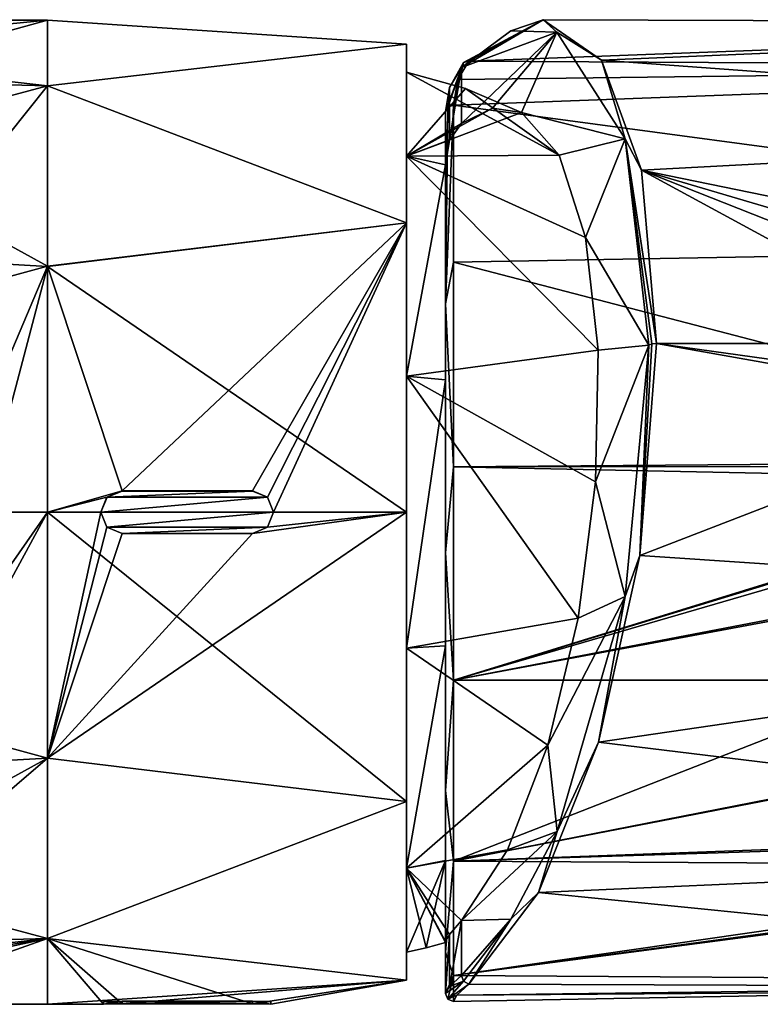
# Model space of a CAD drawing. Header units: millimetres. Extents: x -24 to 81, y -250 to 24.
# Tile 26 of 27: x 25 to 53, y -18 to 19. Entities that reach past the tile are written whole.
import ezdxf

# ---------------------------------------------------------------- set-up
doc = ezdxf.new("R2010")
doc.units = ezdxf.units.MM
doc.header["$LTSCALE"] = 52.148148
for name, color, linetype in [('12', 7, 'CONTINUOUS'), ('13', 7, 'CONTINUOUS'), ('15', 7, 'CONTINUOUS'), ('187', 7, 'CONTINUOUS'), ('188', 7, 'CONTINUOUS'), ('189', 7, 'CONTINUOUS'), ('190', 7, 'CONTINUOUS'), ('191', 7, 'CONTINUOUS'), ('192', 7, 'CONTINUOUS'), ('193', 7, 'CONTINUOUS'), ('194', 7, 'CONTINUOUS'), ('195', 7, 'CONTINUOUS'), ('196', 7, 'CONTINUOUS'), ('197', 7, 'CONTINUOUS'), ('198', 7, 'CONTINUOUS'), ('199', 7, 'CONTINUOUS'), ('2', 7, 'CONTINUOUS'), ('203', 7, 'CONTINUOUS'), ('205', 7, 'CONTINUOUS'), ('225', 7, 'CONTINUOUS'), ('226', 7, 'CONTINUOUS'), ('227', 7, 'CONTINUOUS'), ('228', 7, 'CONTINUOUS'), ('229', 7, 'CONTINUOUS'), ('233', 7, 'CONTINUOUS'), ('234', 7, 'CONTINUOUS'), ('283', 7, 'CONTINUOUS'), ('284', 7, 'CONTINUOUS'), ('285', 7, 'CONTINUOUS'), ('3', 7, 'CONTINUOUS'), ('4', 7, 'CONTINUOUS'), ('7', 7, 'CONTINUOUS'), ('8', 7, 'CONTINUOUS'), ('9', 7, 'CONTINUOUS')]:
    doc.layers.add(name, color=color, linetype=linetype)

msp = doc.modelspace()

# ---------------------------------------------------------------- linework, layer by layer
at = {"layer": '12', "color": 7, "linetype": 'CONTINUOUS', "true_color": 0xe6e6e6}
for points in [[(26.5, 0, 55.75), (26.5, -9.241, 58.223), (21.305, -9.536, 57.611), (26.5, 0, 55.75)], [(26.5, 0, 55.75), (21.305, -9.536, 57.611), (24.045, 0, 55.496), (26.5, 0, 55.75)], [(26.5, -9.241, 58.223), (26.5, -16.022, 65.001), (18.316, -16.246, 64.439), (26.5, -9.241, 58.223)], [(21.305, -9.536, 57.611), (26.5, -9.241, 58.223), (18.316, -16.246, 64.439), (21.305, -9.536, 57.611)], [(26.5, -16.022, 65.001), (19.507, -18.5, 73.854), (18.316, -16.246, 64.439), (26.5, -16.022, 65.001)], [(26.5, -16.022, 65.001), (26.5, -18.5, 74.25), (19.507, -18.5, 73.854), (26.5, -16.022, 65.001)]]:
    msp.add_3dface(points, dxfattribs=at)
at = {"layer": '13', "color": 7, "linetype": 'CONTINUOUS', "true_color": 0xe6e6e6}
for points in [[(26.5, 18.5, 74.25), (26.5, 16.022, 65.001), (18.316, 16.246, 64.439), (26.5, 18.5, 74.25)], [(19.507, 18.5, 73.854), (26.5, 18.5, 74.25), (18.316, 16.246, 64.439), (19.507, 18.5, 73.854)], [(26.5, 16.022, 65.001), (21.305, 9.536, 57.611), (18.316, 16.246, 64.439), (26.5, 16.022, 65.001)], [(26.5, 16.022, 65.001), (26.5, 9.241, 58.223), (21.305, 9.536, 57.611), (26.5, 16.022, 65.001)], [(26.5, 9.241, 58.223), (24.045, 0, 55.496), (21.305, 9.536, 57.611), (26.5, 9.241, 58.223)], [(26.5, 9.241, 58.223), (26.5, 0, 55.75), (24.045, 0, 55.496), (26.5, 9.241, 58.223)]]:
    msp.add_3dface(points, dxfattribs=at)
at = {"layer": '15', "color": 7, "linetype": 'CONTINUOUS', "true_color": 0xe6e6e6}
for points in [[(40, 10.875, 59.284), (40, 17.594, 68.534), (40, 13.382, 64.53), (40, 10.875, 59.284)], [(40, 17.594, 68.534), (40, 17.594, 79.966), (40, 16.54, 74.25), (40, 17.594, 68.534)], [(40, 17.594, 68.534), (40, 16.54, 74.25), (40, 13.382, 64.53), (40, 17.594, 68.534)], [(40, 17.594, 79.966), (40, 10.875, 89.216), (40, 13.382, 83.97), (40, 17.594, 79.966)], [(40, 16.54, 74.25), (40, 17.594, 79.966), (40, 13.382, 83.97), (40, 16.54, 74.25)], [(40, 5.112, 58.52), (40, 10.875, 59.284), (40, 13.382, 64.53), (40, 5.112, 58.52)], [(40, 13.382, 83.97), (40, 10.875, 89.216), (40, 5.112, 89.98), (40, 13.382, 83.97)], [(40, 10.875, 89.216), (40, 0, 92.75), (40, 5.112, 89.98), (40, 10.875, 89.216)], [(40, 0, 55.75), (40, 10.875, 59.284), (40, 5.112, 58.52), (40, 0, 55.75)], [(40, 5.112, 89.98), (40, 0, 92.75), (40, -5.112, 89.98), (40, 5.112, 89.98)], [(40, -5.112, 58.52), (40, 0, 55.75), (40, 5.112, 58.52), (40, -5.112, 58.52)], [(40, 0, 92.75), (40, -10.875, 89.216), (40, -5.112, 89.98), (40, 0, 92.75)], [(40, -10.875, 59.284), (40, 0, 55.75), (40, -5.112, 58.52), (40, -10.875, 59.284)], [(40, -5.112, 89.98), (40, -10.875, 89.216), (40, -13.382, 83.97), (40, -5.112, 89.98)], [(40, -13.382, 64.53), (40, -10.875, 59.284), (40, -5.112, 58.52), (40, -13.382, 64.53)], [(40, -10.875, 89.216), (40, -17.594, 79.966), (40, -13.382, 83.97), (40, -10.875, 89.216)], [(40, -17.594, 68.534), (40, -10.875, 59.284), (40, -13.382, 64.53), (40, -17.594, 68.534)], [(40, -13.382, 83.97), (40, -17.594, 79.966), (40, -16.54, 74.25), (40, -13.382, 83.97)], [(40, -16.54, 74.25), (40, -17.594, 68.534), (40, -13.382, 64.53), (40, -16.54, 74.25)], [(40, -17.594, 79.966), (40, -17.594, 68.534), (40, -16.54, 74.25), (40, -17.594, 79.966)]]:
    msp.add_3dface(points, dxfattribs=at)
at = {"layer": '187', "color": 7, "linetype": 'CONTINUOUS', "true_color": 0xe6e6e6}
for points in [[(34.2, 0.8, 92.733), (29.3, 0.8, 92.733), (34.2, 0.796, 92.633), (34.2, 0.8, 92.733)], [(34.2, 0.796, 92.633), (29.3, 0.8, 92.733), (29.3, 0.796, 92.633), (34.2, 0.796, 92.633)]]:
    msp.add_3dface(points, dxfattribs=at)
at = {"layer": '188', "color": 7, "linetype": 'CONTINUOUS', "true_color": 0xe6e6e6}
for points in [[(34.768, -0.563, 92.741), (35, 0, 92.75), (34.767, -0.561, 92.641), (34.768, -0.563, 92.741)], [(34.767, -0.561, 92.641), (35, 0, 92.75), (35, 0, 92.65), (34.767, -0.561, 92.641)], [(34.2, -0.796, 92.633), (34.768, -0.563, 92.741), (34.767, -0.561, 92.641), (34.2, -0.796, 92.633)], [(34.2, -0.8, 92.733), (34.768, -0.563, 92.741), (34.2, -0.796, 92.633), (34.2, -0.8, 92.733)]]:
    msp.add_3dface(points, dxfattribs=at)
at = {"layer": '189', "color": 7, "linetype": 'CONTINUOUS', "true_color": 0xe6e6e6}
for points in [[(34.768, 0.563, 92.741), (34.2, 0.8, 92.733), (34.768, 0.561, 92.641), (34.768, 0.563, 92.741)], [(34.2, 0.8, 92.733), (34.2, 0.796, 92.633), (34.768, 0.561, 92.641), (34.2, 0.8, 92.733)], [(35, 0, 92.75), (34.768, 0.563, 92.741), (35, 0, 92.65), (35, 0, 92.75)], [(35, 0, 92.65), (34.768, 0.563, 92.741), (34.768, 0.561, 92.641), (35, 0, 92.65)]]:
    msp.add_3dface(points, dxfattribs=at)
at = {"layer": '190', "color": 7, "linetype": 'CONTINUOUS', "true_color": 0xe6e6e6}
for points in [[(29.3, -0.8, 92.733), (34.2, -0.8, 92.733), (29.3, -0.796, 92.633), (29.3, -0.8, 92.733)], [(34.2, -0.8, 92.733), (34.2, -0.796, 92.633), (29.3, -0.796, 92.633), (34.2, -0.8, 92.733)]]:
    msp.add_3dface(points, dxfattribs=at)
at = {"layer": '191', "color": 7, "linetype": 'CONTINUOUS', "true_color": 0xe6e6e6}
for points in [[(28.5, 0, 92.75), (28.732, -0.563, 92.741), (28.5, 0, 92.65), (28.5, 0, 92.75)], [(28.5, 0, 92.65), (28.732, -0.563, 92.741), (28.732, -0.561, 92.641), (28.5, 0, 92.65)], [(28.732, -0.563, 92.741), (29.3, -0.8, 92.733), (28.732, -0.561, 92.641), (28.732, -0.563, 92.741)], [(29.3, -0.8, 92.733), (29.3, -0.796, 92.633), (28.732, -0.561, 92.641), (29.3, -0.8, 92.733)]]:
    msp.add_3dface(points, dxfattribs=at)
at = {"layer": '192', "color": 7, "linetype": 'CONTINUOUS', "true_color": 0xe6e6e6}
for points in [[(29.3, 0.8, 92.733), (28.732, 0.563, 92.741), (29.3, 0.796, 92.633), (29.3, 0.8, 92.733)], [(29.3, 0.796, 92.633), (28.732, 0.563, 92.741), (28.733, 0.561, 92.641), (29.3, 0.796, 92.633)], [(28.732, 0.563, 92.741), (28.5, 0, 92.75), (28.733, 0.561, 92.641), (28.732, 0.563, 92.741)], [(28.5, 0, 92.75), (28.5, 0, 92.65), (28.733, 0.561, 92.641), (28.5, 0, 92.75)]]:
    msp.add_3dface(points, dxfattribs=at)
at = {"layer": '193', "color": 1, "linetype": 'CONTINUOUS'}
for points in [[(35, 0, 92.65), (28.5, 0, 92.65), (28.732, -0.561, 92.641), (35, 0, 92.65)], [(34.767, -0.561, 92.641), (35, 0, 92.65), (28.732, -0.561, 92.641), (34.767, -0.561, 92.641)], [(29.3, -0.796, 92.633), (34.767, -0.561, 92.641), (28.732, -0.561, 92.641), (29.3, -0.796, 92.633)], [(34.2, -0.796, 92.633), (34.767, -0.561, 92.641), (29.3, -0.796, 92.633), (34.2, -0.796, 92.633)]]:
    msp.add_3dface(points, dxfattribs=at)
at = {"layer": '194', "color": 1, "linetype": 'CONTINUOUS'}
for points in [[(34.2, 0.796, 92.633), (29.3, 0.796, 92.633), (28.733, 0.561, 92.641), (34.2, 0.796, 92.633)], [(34.768, 0.561, 92.641), (34.2, 0.796, 92.633), (28.733, 0.561, 92.641), (34.768, 0.561, 92.641)], [(35, 0, 92.65), (34.768, 0.561, 92.641), (28.5, 0, 92.65), (35, 0, 92.65)], [(28.5, 0, 92.65), (34.768, 0.561, 92.641), (28.733, 0.561, 92.641), (28.5, 0, 92.65)]]:
    msp.add_3dface(points, dxfattribs=at)
at = {"layer": '195', "color": 7, "linetype": 'CONTINUOUS', "true_color": 0xe6e6e6}
for points in [[(34.2, -18.483, 75.05), (29.3, -18.483, 75.05), (34.2, -18.383, 75.046), (34.2, -18.483, 75.05)], [(34.2, -18.383, 75.046), (29.3, -18.483, 75.05), (29.3, -18.383, 75.046), (34.2, -18.383, 75.046)]]:
    msp.add_3dface(points, dxfattribs=at)
at = {"layer": '196', "color": 7, "linetype": 'CONTINUOUS', "true_color": 0xe6e6e6}
for points in [[(34.2, -18.483, 73.45), (34.894, -18.496, 73.853), (34.2, -18.383, 73.454), (34.2, -18.483, 73.45)], [(34.2, -18.383, 73.454), (34.894, -18.496, 73.853), (34.895, -18.396, 73.855), (34.2, -18.383, 73.454)], [(34.2, -18.483, 75.05), (34.2, -18.383, 75.046), (34.894, -18.396, 74.646), (34.2, -18.483, 75.05)], [(34.894, -18.496, 74.649), (34.2, -18.483, 75.05), (34.894, -18.396, 74.646), (34.894, -18.496, 74.649)], [(34.894, -18.496, 73.853), (34.894, -18.496, 74.649), (34.895, -18.396, 73.855), (34.894, -18.496, 73.853)], [(34.895, -18.396, 73.855), (34.894, -18.496, 74.649), (34.894, -18.396, 74.646), (34.895, -18.396, 73.855)]]:
    msp.add_3dface(points, dxfattribs=at)
at = {"layer": '197', "color": 7, "linetype": 'CONTINUOUS', "true_color": 0xe6e6e6}
for points in [[(29.3, -18.483, 73.45), (34.2, -18.483, 73.45), (29.3, -18.383, 73.454), (29.3, -18.483, 73.45)], [(34.2, -18.483, 73.45), (34.2, -18.383, 73.454), (29.3, -18.383, 73.454), (34.2, -18.483, 73.45)]]:
    msp.add_3dface(points, dxfattribs=at)
at = {"layer": '198', "color": 7, "linetype": 'CONTINUOUS', "true_color": 0xe6e6e6}
for points in [[(29.3, -18.383, 75.046), (28.606, -18.496, 74.647), (28.605, -18.396, 74.645), (29.3, -18.383, 75.046)], [(28.606, -18.496, 74.647), (28.606, -18.496, 73.851), (28.605, -18.396, 74.645), (28.606, -18.496, 74.647)], [(28.605, -18.396, 74.645), (28.606, -18.496, 73.851), (28.606, -18.396, 73.854), (28.605, -18.396, 74.645)], [(29.3, -18.483, 75.05), (28.606, -18.496, 74.647), (29.3, -18.383, 75.046), (29.3, -18.483, 75.05)], [(29.3, -18.483, 73.45), (29.3, -18.383, 73.454), (28.606, -18.396, 73.854), (29.3, -18.483, 73.45)], [(28.606, -18.496, 73.851), (29.3, -18.483, 73.45), (28.606, -18.396, 73.854), (28.606, -18.496, 73.851)]]:
    msp.add_3dface(points, dxfattribs=at)
at = {"layer": '199', "color": 5, "linetype": 'CONTINUOUS'}
for points in [[(34.2, -18.383, 75.046), (29.3, -18.383, 75.046), (28.605, -18.396, 74.645), (34.2, -18.383, 75.046)], [(34.894, -18.396, 74.646), (34.2, -18.383, 75.046), (28.605, -18.396, 74.645), (34.894, -18.396, 74.646)], [(34.895, -18.396, 73.855), (34.894, -18.396, 74.646), (28.605, -18.396, 74.645), (34.895, -18.396, 73.855)], [(34.895, -18.396, 73.855), (28.605, -18.396, 74.645), (28.606, -18.396, 73.854), (34.895, -18.396, 73.855)], [(29.3, -18.383, 73.454), (34.895, -18.396, 73.855), (28.606, -18.396, 73.854), (29.3, -18.383, 73.454)], [(34.2, -18.383, 73.454), (34.895, -18.396, 73.855), (29.3, -18.383, 73.454), (34.2, -18.383, 73.454)]]:
    msp.add_3dface(points, dxfattribs=at)
at = {"layer": '2', "color": 7, "linetype": 'CONTINUOUS', "true_color": 0xe6e6e6}
for points in [[(40, -10.875, 89.216), (40, 0, 92.75), (26.5, -9.25, 90.272), (40, -10.875, 89.216)], [(26.5, -9.25, 90.272), (40, 0, 92.75), (34.2, -0.8, 92.733), (26.5, -9.25, 90.272)], [(40, 0, 55.75), (40, -10.875, 59.284), (26.5, 0, 55.75), (40, 0, 55.75)], [(26.5, 0, 55.75), (40, -10.875, 59.284), (26.5, -9.241, 58.223), (26.5, 0, 55.75)], [(26.5, 0, 92.75), (26.5, -9.25, 90.272), (28.5, 0, 92.75), (26.5, 0, 92.75)], [(28.5, 0, 92.75), (26.5, -9.25, 90.272), (28.732, -0.563, 92.741), (28.5, 0, 92.75)], [(34.2, -0.8, 92.733), (40, 0, 92.75), (34.768, -0.563, 92.741), (34.2, -0.8, 92.733)], [(40, 0, 92.75), (35, 0, 92.75), (34.768, -0.563, 92.741), (40, 0, 92.75)], [(28.732, -0.563, 92.741), (26.5, -9.25, 90.272), (29.3, -0.8, 92.733), (28.732, -0.563, 92.741)], [(29.3, -0.8, 92.733), (26.5, -9.25, 90.272), (34.2, -0.8, 92.733), (29.3, -0.8, 92.733)], [(26.5, -9.241, 58.223), (40, -10.875, 59.284), (26.5, -16.022, 65.001), (26.5, -9.241, 58.223)], [(26.5, -16.022, 83.5), (40, -10.875, 89.216), (26.5, -9.25, 90.272), (26.5, -16.022, 83.5)], [(40, -17.594, 79.966), (40, -10.875, 89.216), (26.5, -16.022, 83.5), (40, -17.594, 79.966)], [(40, -10.875, 59.284), (40, -17.594, 68.534), (26.5, -16.022, 65.001), (40, -10.875, 59.284)], [(26.5, -18.5, 74.25), (40, -17.594, 79.966), (26.5, -16.022, 83.5), (26.5, -18.5, 74.25)], [(26.5, -16.022, 65.001), (40, -17.594, 68.534), (34.2, -18.483, 73.45), (26.5, -16.022, 65.001)], [(26.5, -18.5, 74.25), (26.5, -16.022, 65.001), (28.606, -18.496, 73.851), (26.5, -18.5, 74.25)], [(28.606, -18.496, 73.851), (26.5, -16.022, 65.001), (29.3, -18.483, 73.45), (28.606, -18.496, 73.851)], [(29.3, -18.483, 73.45), (26.5, -16.022, 65.001), (34.2, -18.483, 73.45), (29.3, -18.483, 73.45)], [(40, -17.594, 79.966), (26.5, -18.5, 74.25), (29.3, -18.483, 75.05), (40, -17.594, 79.966)], [(40, -17.594, 79.966), (29.3, -18.483, 75.05), (34.2, -18.483, 75.05), (40, -17.594, 79.966)], [(34.894, -18.496, 74.649), (40, -17.594, 79.966), (34.2, -18.483, 75.05), (34.894, -18.496, 74.649)], [(34.2, -18.483, 73.45), (40, -17.594, 68.534), (34.894, -18.496, 73.853), (34.2, -18.483, 73.45)], [(40, -17.594, 68.534), (40, -17.594, 79.966), (34.894, -18.496, 73.853), (40, -17.594, 68.534)], [(34.894, -18.496, 73.853), (40, -17.594, 79.966), (34.894, -18.496, 74.649), (34.894, -18.496, 73.853)], [(29.3, -18.483, 75.05), (26.5, -18.5, 74.25), (28.606, -18.496, 74.647), (29.3, -18.483, 75.05)], [(28.606, -18.496, 74.647), (26.5, -18.5, 74.25), (28.606, -18.496, 73.851), (28.606, -18.496, 74.647)]]:
    msp.add_3dface(points, dxfattribs=at)
at = {"layer": '203', "color": 7, "linetype": 'CONTINUOUS', "true_color": 0xe6e6e6}
for points in [[(49.398, 6.344, 56.869), (63.113, 3.916, 56.169), (48.772, -1.633, 55.827), (49.398, 6.344, 56.869)], [(61.358, 4.681, 56.351), (63.113, 3.916, 56.169), (49.398, 6.344, 56.869), (61.358, 4.681, 56.351)], [(60.84, 6.344, 56.869), (61.358, 4.681, 56.351), (49.398, 6.344, 56.869), (60.84, 6.344, 56.869)], [(48.772, -1.633, 55.827), (63.113, 3.916, 56.169), (80.659, -3.753, 56.142), (48.772, -1.633, 55.827)], [(47.215, -8.64, 57.904), (48.772, -1.633, 55.827), (80.659, -3.753, 56.142), (47.215, -8.64, 57.904)], [(80.659, -12.721, 60.837), (47.215, -8.64, 57.904), (80.659, -3.753, 56.142), (80.659, -12.721, 60.837)], [(41.759, -6.311, 91.638), (41.759, -13.117, 87.283), (59.159, -6.311, 91.638), (41.759, -6.311, 91.638)], [(59.159, -6.311, 91.638), (41.759, -13.117, 87.283), (60.296, -9.485, 90.127), (59.159, -6.311, 91.638)], [(44.964, -14.297, 62.534), (47.215, -8.64, 57.904), (80.659, -12.721, 60.837), (44.964, -14.297, 62.534)], [(60.296, -9.485, 90.127), (41.759, -13.117, 87.283), (60.324, -9.519, 90.107), (60.296, -9.485, 90.127)], [(60.324, -9.519, 90.107), (41.759, -13.117, 87.283), (64.527, -12.282, 88.073), (60.324, -9.519, 90.107)], [(75.276, -13.014, 87.386), (41.759, -17.417, 80.442), (80.659, -12.173, 88.17), (75.276, -13.014, 87.386)], [(80.659, -12.173, 88.17), (41.759, -17.417, 80.442), (80.659, -17.672, 79.671), (80.659, -12.173, 88.17)], [(64.527, -12.282, 88.073), (41.759, -13.117, 87.283), (64.839, -12.39, 87.977), (64.527, -12.282, 88.073)], [(64.839, -12.39, 87.977), (41.759, -13.117, 87.283), (70.461, -13.281, 87.115), (64.839, -12.39, 87.977)], [(80.659, -17.875, 69.55), (44.964, -14.297, 62.534), (80.659, -12.721, 60.837), (80.659, -17.875, 69.55)], [(70.461, -13.281, 87.115), (41.759, -17.417, 80.442), (75.276, -13.014, 87.386), (70.461, -13.281, 87.115)], [(41.759, -13.117, 87.283), (41.759, -17.417, 80.442), (70.461, -13.281, 87.115), (41.759, -13.117, 87.283)], [(42.344, -17.742, 69.069), (44.964, -14.297, 62.534), (80.659, -17.875, 69.55), (42.344, -17.742, 69.069)], [(41.759, -17.417, 80.442), (41.759, -18.392, 72.421), (80.659, -17.672, 79.671), (41.759, -17.417, 80.442)], [(41.759, -18.392, 72.421), (41.884, -18.162, 70.822), (80.659, -17.672, 79.671), (41.759, -18.392, 72.421)], [(80.659, -17.672, 79.671), (41.884, -18.162, 70.822), (80.659, -17.875, 69.55), (80.659, -17.672, 79.671)], [(41.884, -18.162, 70.822), (42.344, -17.742, 69.069), (80.659, -17.875, 69.55), (41.884, -18.162, 70.822)]]:
    msp.add_3dface(points, dxfattribs=at)
at = {"layer": '205', "color": 7, "linetype": 'CONTINUOUS', "true_color": 0xe6e6e6}
for points in [[(42.344, 16.953, 81.697), (80.659, 18.398, 72.164), (45.139, 18.514, 73.958), (42.344, 16.953, 81.697)], [(45.139, 18.514, 73.958), (80.659, 18.398, 72.164), (47.33, 16.988, 66.889), (45.139, 18.514, 73.958)], [(80.659, 16.747, 82.151), (80.659, 18.398, 72.164), (42.344, 16.953, 81.697), (80.659, 16.747, 82.151)], [(80.659, 18.398, 72.164), (80.659, 14.547, 62.802), (47.33, 16.988, 66.889), (80.659, 18.398, 72.164)], [(80.659, 10.085, 89.774), (80.659, 16.747, 82.151), (41.759, 15.297, 84.683), (80.659, 10.085, 89.774)], [(41.759, 15.297, 84.683), (80.659, 16.747, 82.151), (41.928, 16.272, 83.087), (41.759, 15.297, 84.683)], [(41.928, 16.272, 83.087), (80.659, 16.747, 82.151), (42.344, 16.953, 81.697), (41.928, 16.272, 83.087)], [(47.33, 16.988, 66.889), (80.659, 14.547, 62.802), (48.829, 12.853, 60.931), (47.33, 16.988, 66.889)], [(41.759, 9.394, 90.201), (80.659, 10.085, 89.774), (41.759, 15.297, 84.683), (41.759, 9.394, 90.201)], [(80.659, 14.547, 62.802), (80.659, 6.344, 56.869), (48.829, 12.853, 60.931), (80.659, 14.547, 62.802)], [(60.84, 6.344, 56.869), (49.398, 6.344, 56.869), (48.829, 12.853, 60.931), (60.84, 6.344, 56.869)], [(61.334, 7.926, 57.53), (60.84, 6.344, 56.869), (48.829, 12.853, 60.931), (61.334, 7.926, 57.53)], [(80.659, 6.344, 56.869), (63.068, 8.655, 57.894), (48.829, 12.853, 60.931), (80.659, 6.344, 56.869)], [(63.068, 8.655, 57.894), (61.334, 7.926, 57.53), (48.829, 12.853, 60.931), (63.068, 8.655, 57.894)], [(70.461, 1.937, 92.654), (80.659, 10.085, 89.774), (41.759, 9.394, 90.201), (70.461, 1.937, 92.654)], [(41.759, 1.703, 92.677), (70.461, 1.937, 92.654), (41.759, 9.394, 90.201), (41.759, 1.703, 92.677)], [(68.294, 1.736, 92.674), (70.461, 1.937, 92.654), (41.759, 1.703, 92.677), (68.294, 1.736, 92.674)], [(66.146, 1.205, 92.716), (68.294, 1.736, 92.674), (41.759, 1.703, 92.677), (66.146, 1.205, 92.716)], [(41.759, -6.311, 91.638), (66.146, 1.205, 92.716), (41.759, 1.703, 92.677), (41.759, -6.311, 91.638)], [(66.146, 1.205, 92.716), (41.759, -6.311, 91.638), (64.98, 0.762, 92.739), (66.146, 1.205, 92.716)], [(64.98, 0.762, 92.739), (41.759, -6.311, 91.638), (63.491, 0.003, 92.754), (64.98, 0.762, 92.739)], [(63.491, 0.003, 92.754), (41.759, -6.311, 91.638), (60.412, -2.747, 92.546), (63.491, 0.003, 92.754)], [(60.412, -2.747, 92.546), (41.759, -6.311, 91.638), (60.333, -2.856, 92.529), (60.412, -2.747, 92.546)], [(41.759, -6.311, 91.638), (59.159, -6.311, 91.638), (60.333, -2.856, 92.529), (41.759, -6.311, 91.638)]]:
    msp.add_3dface(points, dxfattribs=at)
at = {"layer": '225', "color": 7, "linetype": 'CONTINUOUS', "true_color": 0xe6e6e6}
for points in [[(41.759, 9.394, 90.201), (41.759, 15.297, 84.683), (41.459, 7.83, 90.691), (41.759, 9.394, 90.201)], [(41.459, 7.83, 90.691), (41.759, 15.297, 84.683), (41.547, 15.224, 84.633), (41.459, 7.83, 90.691)], [(41.459, 15.049, 84.514), (41.459, 7.83, 90.691), (41.547, 15.224, 84.633), (41.459, 15.049, 84.514)], [(41.759, 1.703, 92.677), (41.759, 9.394, 90.201), (41.459, 7.83, 90.691), (41.759, 1.703, 92.677)], [(41.459, -1.532, 92.387), (41.759, 1.703, 92.677), (41.459, 7.83, 90.691), (41.459, -1.532, 92.387)], [(41.759, -6.311, 91.638), (41.759, 1.703, 92.677), (41.459, -1.532, 92.387), (41.759, -6.311, 91.638)], [(41.459, -10.467, 89.13), (41.759, -6.311, 91.638), (41.459, -1.532, 92.387), (41.459, -10.467, 89.13)], [(41.759, -13.117, 87.283), (41.759, -6.311, 91.638), (41.459, -10.467, 89.13), (41.759, -13.117, 87.283)], [(41.459, -16.539, 81.812), (41.759, -13.117, 87.283), (41.459, -10.467, 89.13), (41.459, -16.539, 81.812)], [(41.759, -17.417, 80.442), (41.759, -13.117, 87.283), (41.459, -16.539, 81.812), (41.759, -17.417, 80.442)], [(41.459, -18.094, 72.451), (41.759, -17.417, 80.442), (41.459, -16.539, 81.812), (41.459, -18.094, 72.451)], [(41.759, -17.417, 80.442), (41.459, -18.094, 72.451), (41.547, -18.305, 72.43), (41.759, -17.417, 80.442)], [(41.759, -18.392, 72.421), (41.759, -17.417, 80.442), (41.547, -18.305, 72.43), (41.759, -18.392, 72.421)]]:
    msp.add_3dface(points, dxfattribs=at)
at = {"layer": '226', "color": 7, "linetype": 'CONTINUOUS', "true_color": 0xe6e6e6}
for points in [[(41.459, 15.049, 84.514), (41.547, 15.224, 84.633), (42.142, 16.9, 81.594), (41.459, 15.049, 84.514)], [(41.459, 15.049, 84.514), (42.142, 16.9, 81.594), (41.61, 15.97, 83.006), (41.459, 15.049, 84.514)], [(41.547, 15.224, 84.633), (41.759, 15.297, 84.683), (42.142, 16.9, 81.594), (41.547, 15.224, 84.633)], [(42.142, 16.9, 81.594), (42.062, 16.714, 81.48), (41.61, 15.97, 83.006), (42.142, 16.9, 81.594)], [(41.759, 15.297, 84.683), (41.928, 16.272, 83.087), (42.142, 16.9, 81.594), (41.759, 15.297, 84.683)], [(41.928, 16.272, 83.087), (42.344, 16.953, 81.697), (42.142, 16.9, 81.594), (41.928, 16.272, 83.087)]]:
    msp.add_3dface(points, dxfattribs=at)
at = {"layer": '227', "color": 7, "linetype": 'CONTINUOUS', "true_color": 0xe6e6e6}
for points in [[(45.139, 18.514, 73.958), (42.062, 16.714, 81.48), (42.142, 16.9, 81.594), (45.139, 18.514, 73.958)], [(42.062, 16.714, 81.48), (45.139, 18.514, 73.958), (43.922, 18.094, 76.543), (42.062, 16.714, 81.48)], [(42.344, 16.953, 81.697), (45.139, 18.514, 73.958), (42.142, 16.9, 81.594), (42.344, 16.953, 81.697)], [(43.922, 18.094, 76.543), (45.139, 18.514, 73.958), (45.656, 18.05, 71.457), (43.922, 18.094, 76.543)], [(45.139, 18.514, 73.958), (47.33, 16.988, 66.889), (45.656, 18.05, 71.457), (45.139, 18.514, 73.958)], [(45.656, 18.05, 71.457), (47.33, 16.988, 66.889), (48.217, 14.035, 62.508), (45.656, 18.05, 71.457)], [(47.33, 16.988, 66.889), (48.829, 12.853, 60.931), (48.217, 14.035, 62.508), (47.33, 16.988, 66.889)], [(48.829, 12.853, 60.931), (49.398, 6.344, 56.869), (48.217, 14.035, 62.508), (48.829, 12.853, 60.931)], [(49.398, 6.344, 56.869), (49.226, 6.326, 56.92), (48.217, 14.035, 62.508), (49.398, 6.344, 56.869)], [(49.226, 6.326, 56.92), (49.116, 6.277, 57.055), (48.217, 14.035, 62.508), (49.226, 6.326, 56.92)]]:
    msp.add_3dface(points, dxfattribs=at)
at = {"layer": '228', "color": 7, "linetype": 'CONTINUOUS', "true_color": 0xe6e6e6}
for points in [[(49.398, 6.344, 56.869), (48.772, -1.633, 55.827), (49.226, 6.326, 56.92), (49.398, 6.344, 56.869)], [(48.772, -1.633, 55.827), (49.116, 6.277, 57.055), (49.226, 6.326, 56.92), (48.772, -1.633, 55.827)], [(49.116, 6.277, 57.055), (48.772, -1.633, 55.827), (48.218, -3.169, 56.245), (49.116, 6.277, 57.055)], [(48.772, -1.633, 55.827), (47.215, -8.64, 57.904), (48.218, -3.169, 56.245), (48.772, -1.633, 55.827)], [(48.218, -3.169, 56.245), (47.215, -8.64, 57.904), (45.657, -11.998, 60.518), (48.218, -3.169, 56.245)], [(47.215, -8.64, 57.904), (44.964, -14.297, 62.534), (45.657, -11.998, 60.518), (47.215, -8.64, 57.904)], [(45.657, -11.998, 60.518), (44.964, -14.297, 62.534), (43.923, -15.302, 64.386), (45.657, -11.998, 60.518)], [(44.964, -14.297, 62.534), (42.344, -17.742, 69.069), (43.923, -15.302, 64.386), (44.964, -14.297, 62.534)], [(42.142, -17.635, 69.024), (42.062, -17.419, 69.057), (43.923, -15.302, 64.386), (42.142, -17.635, 69.024)], [(42.344, -17.742, 69.069), (42.142, -17.635, 69.024), (43.923, -15.302, 64.386), (42.344, -17.742, 69.069)]]:
    msp.add_3dface(points, dxfattribs=at)
at = {"layer": '229', "color": 7, "linetype": 'CONTINUOUS', "true_color": 0xe6e6e6}
for points in [[(41.547, -18.305, 72.43), (41.459, -18.094, 72.451), (42.142, -17.635, 69.024), (41.547, -18.305, 72.43)], [(42.142, -17.635, 69.024), (41.459, -18.094, 72.451), (41.61, -17.83, 70.703), (42.142, -17.635, 69.024)], [(42.344, -17.742, 69.069), (41.547, -18.305, 72.43), (42.142, -17.635, 69.024), (42.344, -17.742, 69.069)], [(42.344, -17.742, 69.069), (41.884, -18.162, 70.822), (41.547, -18.305, 72.43), (42.344, -17.742, 69.069)], [(42.062, -17.419, 69.057), (42.142, -17.635, 69.024), (41.61, -17.83, 70.703), (42.062, -17.419, 69.057)], [(41.884, -18.162, 70.822), (41.759, -18.392, 72.421), (41.547, -18.305, 72.43), (41.884, -18.162, 70.822)]]:
    msp.add_3dface(points, dxfattribs=at)
at = {"layer": '233', "color": 7, "linetype": 'CONTINUOUS', "true_color": 0xe6e6e6}
for points in [[(40, 13.382, 64.53), (40, 16.54, 74.25), (45.736, 13.417, 69.537), (40, 13.382, 64.53)], [(45.736, 13.417, 69.537), (40, 16.54, 74.25), (42.214, 15.932, 74.25), (45.736, 13.417, 69.537)], [(44.325, 15.03, 74.25), (45.736, 13.417, 69.537), (42.214, 15.932, 74.25), (44.325, 15.03, 74.25)], [(46.73, 10.33, 65.506), (40, 13.382, 64.53), (45.736, 13.417, 69.537), (46.73, 10.33, 65.506)], [(40, 5.112, 58.52), (40, 13.382, 64.53), (47.205, 6.093, 62.577), (40, 5.112, 58.52)], [(47.205, 6.093, 62.577), (40, 13.382, 64.53), (46.73, 10.33, 65.506), (47.205, 6.093, 62.577)], [(47.109, 1.147, 61.056), (40, 5.112, 58.52), (47.205, 6.093, 62.577), (47.109, 1.147, 61.056)], [(40, -5.112, 58.52), (40, 5.112, 58.52), (46.454, -3.986, 61.105), (40, -5.112, 58.52)], [(46.454, -3.986, 61.105), (40, 5.112, 58.52), (47.109, 1.147, 61.056), (46.454, -3.986, 61.105)], [(45.307, -8.764, 62.717), (40, -5.112, 58.52), (46.454, -3.986, 61.105), (45.307, -8.764, 62.717)], [(40, -13.382, 64.53), (40, -5.112, 58.52), (45.307, -8.764, 62.717), (40, -13.382, 64.53)], [(43.791, -12.691, 65.722), (40, -13.382, 64.53), (45.307, -8.764, 62.717), (43.791, -12.691, 65.722)], [(42.062, -15.355, 69.808), (40, -13.382, 64.53), (43.791, -12.691, 65.722), (42.062, -15.355, 69.808)], [(40, -16.54, 74.25), (40, -13.382, 64.53), (40.733, -16.374, 74.25), (40, -16.54, 74.25)], [(40.733, -16.374, 74.25), (40, -13.382, 64.53), (41.459, -16.176, 74.25), (40.733, -16.374, 74.25)], [(41.459, -16.176, 74.25), (40, -13.382, 64.53), (41.459, -16.167, 73.705), (41.459, -16.176, 74.25)], [(41.459, -16.167, 73.705), (40, -13.382, 64.53), (41.459, -16.14, 73.162), (41.459, -16.167, 73.705)], [(41.459, -16.14, 73.162), (40, -13.382, 64.53), (41.612, -15.877, 71.405), (41.459, -16.14, 73.162)], [(41.612, -15.877, 71.405), (40, -13.382, 64.53), (42.062, -15.355, 69.808), (41.612, -15.877, 71.405)]]:
    msp.add_3dface(points, dxfattribs=at)
at = {"layer": '234', "color": 7, "linetype": 'CONTINUOUS', "true_color": 0xe6e6e6}
for points in [[(40, 16.54, 74.25), (40, 13.382, 83.97), (42.214, 15.932, 74.25), (40, 16.54, 74.25)], [(40, 13.382, 83.97), (44.325, 15.03, 74.25), (42.214, 15.932, 74.25), (40, 13.382, 83.97)], [(44.325, 15.03, 74.25), (40, 13.382, 83.97), (43.227, 15.193, 77.521), (44.325, 15.03, 74.25)], [(43.227, 15.193, 77.521), (40, 13.382, 83.97), (42.062, 14.618, 80.717), (43.227, 15.193, 77.521)], [(42.062, 14.618, 80.717), (40, 13.382, 83.97), (41.612, 13.991, 82.276), (42.062, 14.618, 80.717)], [(41.612, 13.991, 82.276), (40, 13.382, 83.97), (41.459, 13.063, 83.791), (41.612, 13.991, 82.276)], [(40, 13.382, 83.97), (40, 5.112, 89.98), (41.459, 13.063, 83.791), (40, 13.382, 83.97)], [(41.459, 13.063, 83.791), (40, 5.112, 89.98), (41.459, 4.972, 89.643), (41.459, 13.063, 83.791)], [(40, 5.112, 89.98), (40, -5.112, 89.98), (41.459, 4.972, 89.643), (40, 5.112, 89.98)], [(41.459, 4.972, 89.643), (40, -5.112, 89.98), (41.459, -5.018, 89.628), (41.459, 4.972, 89.643)], [(40, -5.112, 89.98), (40, -13.382, 83.97), (41.459, -5.018, 89.628), (40, -5.112, 89.98)], [(41.459, -5.018, 89.628), (40, -13.382, 83.97), (41.459, -13.093, 83.748), (41.459, -5.018, 89.628)], [(40, -13.382, 83.97), (40, -16.54, 74.25), (41.459, -13.093, 83.748), (40, -13.382, 83.97)], [(40, -16.54, 74.25), (40.733, -16.374, 74.25), (41.459, -13.093, 83.748), (40, -16.54, 74.25)], [(40.733, -16.374, 74.25), (41.459, -16.176, 74.25), (41.459, -13.093, 83.748), (40.733, -16.374, 74.25)]]:
    msp.add_3dface(points, dxfattribs=at)
at = {"layer": '283', "linetype": 'CONTINUOUS'}
for points in [[(41.459, 7.83, 90.691), (41.459, 15.049, 84.514), (41.459, 13.063, 83.791), (41.459, 7.83, 90.691)], [(41.459, 7.83, 90.691), (41.459, 13.063, 83.791), (41.459, 4.972, 89.643), (41.459, 7.83, 90.691)], [(41.459, -1.532, 92.387), (41.459, 7.83, 90.691), (41.459, 4.972, 89.643), (41.459, -1.532, 92.387)], [(41.459, -1.532, 92.387), (41.459, 4.972, 89.643), (41.459, -5.018, 89.628), (41.459, -1.532, 92.387)], [(41.459, -10.467, 89.13), (41.459, -1.532, 92.387), (41.459, -5.018, 89.628), (41.459, -10.467, 89.13)], [(41.459, -10.467, 89.13), (41.459, -5.018, 89.628), (41.459, -13.093, 83.748), (41.459, -10.467, 89.13)], [(41.459, -16.539, 81.812), (41.459, -10.467, 89.13), (41.459, -13.093, 83.748), (41.459, -16.539, 81.812)], [(41.459, -16.176, 74.25), (41.459, -16.539, 81.812), (41.459, -13.093, 83.748), (41.459, -16.176, 74.25)], [(41.459, -18.094, 72.451), (41.459, -16.167, 73.705), (41.459, -16.14, 73.162), (41.459, -18.094, 72.451)], [(41.459, -18.094, 72.451), (41.459, -16.539, 81.812), (41.459, -16.167, 73.705), (41.459, -18.094, 72.451)], [(41.459, -16.539, 81.812), (41.459, -16.176, 74.25), (41.459, -16.167, 73.705), (41.459, -16.539, 81.812)]]:
    msp.add_3dface(points, dxfattribs=at)
at = {"layer": '284', "linetype": 'CONTINUOUS'}
for points in [[(41.61, 15.97, 83.006), (42.062, 16.714, 81.48), (41.612, 13.991, 82.276), (41.61, 15.97, 83.006)], [(42.062, 16.714, 81.48), (42.062, 14.618, 80.717), (41.612, 13.991, 82.276), (42.062, 16.714, 81.48)], [(41.459, 15.049, 84.514), (41.61, 15.97, 83.006), (41.459, 13.063, 83.791), (41.459, 15.049, 84.514)], [(41.61, 15.97, 83.006), (41.612, 13.991, 82.276), (41.459, 13.063, 83.791), (41.61, 15.97, 83.006)], [(42.062, -17.419, 69.057), (41.61, -17.83, 70.703), (42.062, -15.355, 69.808), (42.062, -17.419, 69.057)], [(41.61, -17.83, 70.703), (41.612, -15.877, 71.405), (42.062, -15.355, 69.808), (41.61, -17.83, 70.703)], [(41.61, -17.83, 70.703), (41.459, -18.094, 72.451), (41.612, -15.877, 71.405), (41.61, -17.83, 70.703)], [(41.459, -18.094, 72.451), (41.459, -16.14, 73.162), (41.612, -15.877, 71.405), (41.459, -18.094, 72.451)]]:
    msp.add_3dface(points, dxfattribs=at)
at = {"layer": '285', "linetype": 'CONTINUOUS'}
for points in [[(42.062, 16.714, 81.48), (43.922, 18.094, 76.543), (45.656, 18.05, 71.457), (42.062, 16.714, 81.48)], [(42.062, 16.714, 81.48), (45.656, 18.05, 71.457), (42.062, 14.618, 80.717), (42.062, 16.714, 81.48)], [(45.656, 18.05, 71.457), (43.227, 15.193, 77.521), (42.062, 14.618, 80.717), (45.656, 18.05, 71.457)], [(45.656, 18.05, 71.457), (44.325, 15.03, 74.25), (43.227, 15.193, 77.521), (45.656, 18.05, 71.457)], [(45.656, 18.05, 71.457), (48.217, 14.035, 62.508), (44.325, 15.03, 74.25), (45.656, 18.05, 71.457)], [(48.217, 14.035, 62.508), (45.736, 13.417, 69.537), (44.325, 15.03, 74.25), (48.217, 14.035, 62.508)], [(48.217, 14.035, 62.508), (46.73, 10.33, 65.506), (45.736, 13.417, 69.537), (48.217, 14.035, 62.508)], [(48.217, 14.035, 62.508), (49.116, 6.277, 57.055), (46.73, 10.33, 65.506), (48.217, 14.035, 62.508)], [(49.116, 6.277, 57.055), (47.205, 6.093, 62.577), (46.73, 10.33, 65.506), (49.116, 6.277, 57.055)], [(49.116, 6.277, 57.055), (48.218, -3.169, 56.245), (47.109, 1.147, 61.056), (49.116, 6.277, 57.055)], [(49.116, 6.277, 57.055), (47.109, 1.147, 61.056), (47.205, 6.093, 62.577), (49.116, 6.277, 57.055)], [(48.218, -3.169, 56.245), (46.454, -3.986, 61.105), (47.109, 1.147, 61.056), (48.218, -3.169, 56.245)], [(48.218, -3.169, 56.245), (45.657, -11.998, 60.518), (45.307, -8.764, 62.717), (48.218, -3.169, 56.245)], [(48.218, -3.169, 56.245), (45.307, -8.764, 62.717), (46.454, -3.986, 61.105), (48.218, -3.169, 56.245)], [(45.657, -11.998, 60.518), (43.791, -12.691, 65.722), (45.307, -8.764, 62.717), (45.657, -11.998, 60.518)], [(45.657, -11.998, 60.518), (43.923, -15.302, 64.386), (42.062, -15.355, 69.808), (45.657, -11.998, 60.518)], [(45.657, -11.998, 60.518), (42.062, -15.355, 69.808), (43.791, -12.691, 65.722), (45.657, -11.998, 60.518)], [(43.923, -15.302, 64.386), (42.062, -17.419, 69.057), (42.062, -15.355, 69.808), (43.923, -15.302, 64.386)]]:
    msp.add_3dface(points, dxfattribs=at)
at = {"layer": '3', "color": 7, "linetype": 'CONTINUOUS', "true_color": 0xe6e6e6}
for points in [[(26.5, -9.25, 90.272), (26.5, 0, 92.75), (21.068, -7.77, 92.305), (26.5, -9.25, 90.272)], [(26.5, 0, 92.75), (22.568, 0, 93.54), (21.068, -7.77, 92.305), (26.5, 0, 92.75)], [(26.5, -9.25, 90.272), (21.068, -7.77, 92.305), (18.199, -13.805, 88.56), (26.5, -9.25, 90.272)], [(26.5, -16.022, 83.5), (26.5, -9.25, 90.272), (18.199, -13.805, 88.56), (26.5, -16.022, 83.5)], [(26.5, -16.022, 83.5), (18.199, -13.805, 88.56), (14.773, -17.355, 83.304), (26.5, -16.022, 83.5)], [(26.5, -16.022, 83.5), (14.773, -17.355, 83.304), (11.428, -18.5, 77.538), (26.5, -16.022, 83.5)], [(26.5, -16.022, 83.5), (11.428, -18.5, 77.538), (15.068, -18.5, 75.951), (26.5, -16.022, 83.5)], [(26.5, -18.5, 74.25), (26.5, -16.022, 83.5), (15.068, -18.5, 75.951), (26.5, -18.5, 74.25)]]:
    msp.add_3dface(points, dxfattribs=at)
at = {"layer": '4', "color": 7, "linetype": 'CONTINUOUS', "true_color": 0xe6e6e6}
msp.add_3dface([(26.5, -18.5, 74.25), (15.068, -18.5, 75.951), (19.507, -18.5, 73.854), (26.5, -18.5, 74.25)], dxfattribs=at)
at = {"layer": '7', "color": 7, "linetype": 'CONTINUOUS', "true_color": 0xe6e6e6}
for points in [[(15.068, 18.5, 75.951), (14.773, 17.355, 83.304), (26.5, 18.5, 74.25), (15.068, 18.5, 75.951)], [(26.5, 18.5, 74.25), (14.773, 17.355, 83.304), (26.5, 16.022, 83.5), (26.5, 18.5, 74.25)], [(14.773, 17.355, 83.304), (18.199, 13.805, 88.56), (26.5, 16.022, 83.5), (14.773, 17.355, 83.304)], [(26.5, 16.022, 83.5), (18.199, 13.805, 88.56), (26.5, 9.25, 90.272), (26.5, 16.022, 83.5)], [(18.199, 13.805, 88.56), (21.068, 7.77, 92.305), (26.5, 9.25, 90.272), (18.199, 13.805, 88.56)], [(21.068, 7.77, 92.305), (22.568, 0, 93.54), (26.5, 9.25, 90.272), (21.068, 7.77, 92.305)], [(22.568, 0, 93.54), (26.5, 0, 92.75), (26.5, 9.25, 90.272), (22.568, 0, 93.54)]]:
    msp.add_3dface(points, dxfattribs=at)
at = {"layer": '8', "color": 7, "linetype": 'CONTINUOUS', "true_color": 0xe6e6e6}
for points in [[(26.5, 18.5, 74.25), (26.5, 16.022, 83.5), (40, 17.594, 79.966), (26.5, 18.5, 74.25)], [(26.5, 16.022, 65.001), (26.5, 18.5, 74.25), (40, 17.594, 68.534), (26.5, 16.022, 65.001)], [(40, 17.594, 68.534), (26.5, 18.5, 74.25), (40, 17.594, 79.966), (40, 17.594, 68.534)], [(40, 17.594, 79.966), (26.5, 16.022, 83.5), (40, 10.875, 89.216), (40, 17.594, 79.966)], [(40, 10.875, 59.284), (26.5, 16.022, 65.001), (40, 17.594, 68.534), (40, 10.875, 59.284)], [(26.5, 16.022, 83.5), (26.5, 9.25, 90.272), (40, 10.875, 89.216), (26.5, 16.022, 83.5)], [(26.5, 9.241, 58.223), (26.5, 16.022, 65.001), (40, 10.875, 59.284), (26.5, 9.241, 58.223)], [(40, 0, 55.75), (26.5, 9.241, 58.223), (40, 10.875, 59.284), (40, 0, 55.75)], [(26.5, 9.25, 90.272), (29.3, 0.8, 92.733), (40, 10.875, 89.216), (26.5, 9.25, 90.272)], [(29.3, 0.8, 92.733), (34.2, 0.8, 92.733), (40, 10.875, 89.216), (29.3, 0.8, 92.733)], [(40, 10.875, 89.216), (34.2, 0.8, 92.733), (34.768, 0.563, 92.741), (40, 10.875, 89.216)], [(35, 0, 92.75), (40, 10.875, 89.216), (34.768, 0.563, 92.741), (35, 0, 92.75)], [(35, 0, 92.75), (40, 0, 92.75), (40, 10.875, 89.216), (35, 0, 92.75)], [(26.5, 9.25, 90.272), (26.5, 0, 92.75), (29.3, 0.8, 92.733), (26.5, 9.25, 90.272)], [(40, 0, 55.75), (26.5, 0, 55.75), (26.5, 9.241, 58.223), (40, 0, 55.75)], [(29.3, 0.8, 92.733), (26.5, 0, 92.75), (28.732, 0.563, 92.741), (29.3, 0.8, 92.733)], [(26.5, 0, 92.75), (28.5, 0, 92.75), (28.732, 0.563, 92.741), (26.5, 0, 92.75)]]:
    msp.add_3dface(points, dxfattribs=at)
at = {"layer": '9', "color": 7, "linetype": 'CONTINUOUS', "true_color": 0xe6e6e6}
msp.add_3dface([(15.068, 18.5, 75.951), (26.5, 18.5, 74.25), (19.507, 18.5, 73.854), (15.068, 18.5, 75.951)], dxfattribs=at)

doc.saveas('drawing.dxf')
